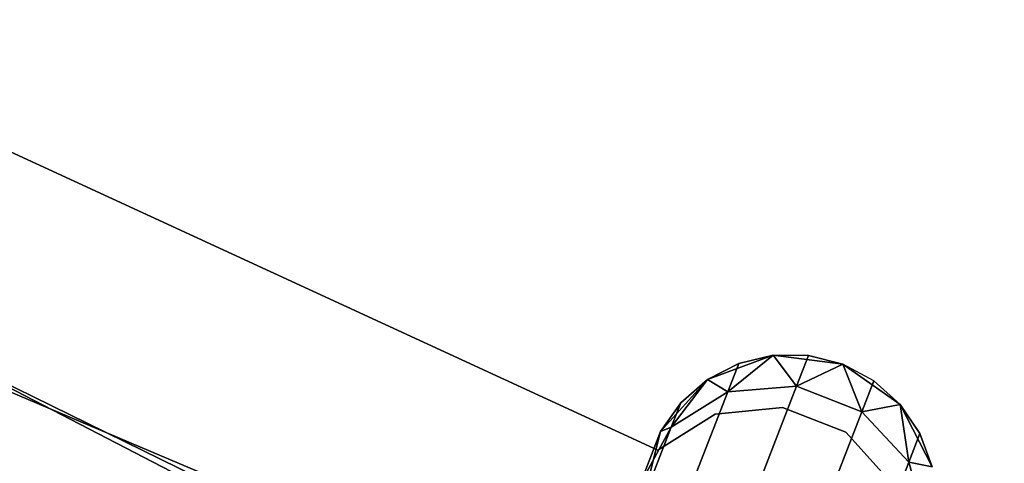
# Model space of a CAD drawing. Extents: x -91 to 91, y -91 to 262.
# Tile 98 of 256: x -27.11 to -20.39, y -56.11 to -53.08. Entities that reach past the tile are written whole.
import ezdxf

# ---------------------------------------------------------------- set-up
doc = ezdxf.new("R2010")
doc.units = 0
doc.header["$LTSCALE"] = 25.4
doc.layers.get('0').update_dxf_attribs({"linetype": 'CONTINUOUS'})

# ---------------------------------------------------------------- blocks, each defined once
blk = doc.blocks.new('ETE0_STL_1')
at = {"color": 0}
for p, q in [((-24.8384, -56.8072, 330.5076), (-32.0407, -53.0791, 330.5076)), ((-32.0407, -53.0791, 321.0076), (-24.8384, -56.8072, 321.0076)), ((-32.0407, -53.0791, 321.0076), (-24.8384, -56.8072, 321.0076)), ((-24.8384, -56.8072, 330.5076), (-32.0407, -53.0791, 330.5076)), ((-22.7555, -56.021, 164.5076), (-27.8489, -53.6713, 164.5076)), ((-27.8489, -53.6713, 162.5076), (-22.7555, -56.021, 162.5076)), ((-27.8489, -53.6713, 162.5076), (-22.7555, -56.021, 162.5076)), ((-22.7555, -56.021, 164.5076), (-27.8489, -53.6713, 164.5076)), ((-30.8683, -53.7694, 159.5), (-23.5859, -57.3385, 159.5)), ((-23.5859, -57.3385, 169), (-30.8683, -53.7694, 169)), ((-23.5859, -57.3385, 169), (-30.8683, -53.7694, 169)), ((-30.8683, -53.7694, 159.5), (-23.5859, -57.3385, 159.5)), ((-27.8505, -55.3367, 327.5076), (-20.3893, -58.4985, 327.5076)), ((-20.3893, -58.4985, 328.5076), (-27.8505, -55.3367, 328.5076)), ((-27.8505, -55.3367, 327.5076), (-20.3893, -58.4985, 327.5076)), ((-20.3893, -58.4985, 328.5076), (-27.8505, -55.3367, 328.5076)), ((-21.9674, -55.3719, 327.5076), (-22.4162, -55.5382, 327.5076)), ((-22.4162, -55.5382, 163.5076), (-21.9674, -55.3719, 163.5076)), ((-21.9674, -55.3719, 327.5076), (-22.4162, -55.5382, 327.5076)), ((-22.4162, -55.5382, 163.5076), (-21.9674, -55.3719, 163.5076)), ((-21.9674, -55.3719, 322.0076), (-22.2776, -55.6229, 320.9558)), ((-21.9674, -55.3719, 322.0076), (-22.2776, -55.6229, 320.9558)), ((-22.2776, -55.6229, 169.0594), (-21.9674, -55.3719, 168.0076)), ((-22.2776, -55.6229, 169.0594), (-21.9674, -55.3719, 168.0076)), ((-21.9674, -55.3719, 322.0076), (-22.2019, -55.4278, 322.0076)), ((-22.2019, -55.4278, 322.0076), (-21.9674, -55.3719, 327.5076)), ((-22.2019, -55.4278, 322.0076), (-21.9674, -55.3719, 327.5076)), ((-21.9674, -55.3719, 322.0076), (-22.2019, -55.4278, 322.0076)), ((-21.9674, -55.3719, 168.0076), (-22.2019, -55.4278, 168.0076)), ((-22.2019, -55.4278, 168.0076), (-21.9674, -55.3719, 163.5076)), ((-22.2019, -55.4278, 168.0076), (-21.9674, -55.3719, 163.5076)), ((-21.9674, -55.3719, 168.0076), (-22.2019, -55.4278, 168.0076)), ((-21.4927, -55.4333, 327.5076), (-21.9674, -55.3719, 327.5076)), ((-21.9674, -55.3719, 163.5076), (-21.4927, -55.4333, 163.5076)), ((-21.4927, -55.4333, 327.5076), (-21.9674, -55.3719, 327.5076)), ((-21.7263, -55.3738, 322.0076), (-21.9674, -55.3719, 327.5076)), ((-21.7263, -55.3738, 322.0076), (-21.9674, -55.3719, 322.0076)), ((-21.9674, -55.3719, 322.0076), (-21.9674, -55.3719, 327.5076)), ((-21.7263, -55.3738, 322.0076), (-21.9674, -55.3719, 327.5076)), ((-21.9674, -55.3719, 322.0076), (-21.9674, -55.3719, 327.5076)), ((-21.9674, -55.3719, 322.0076), (-21.8081, -55.5846, 320.8707)), ((-21.7263, -55.3738, 322.0076), (-21.9674, -55.3719, 322.0076)), ((-21.9674, -55.3719, 322.0076), (-21.8081, -55.5846, 320.8707)), ((-21.8081, -55.5846, 169.1445), (-21.9674, -55.3719, 168.0076)), ((-21.8081, -55.5846, 169.1445), (-21.9674, -55.3719, 168.0076)), ((-21.7263, -55.3738, 168.0076), (-21.9674, -55.3719, 168.0076)), ((-21.9674, -55.3719, 163.5076), (-21.4927, -55.4333, 163.5076)), ((-21.9674, -55.3719, 163.5076), (-21.7263, -55.3738, 168.0076)), ((-21.9674, -55.3719, 168.0076), (-21.9674, -55.3719, 163.5076)), ((-21.9674, -55.3719, 168.0076), (-21.9674, -55.3719, 163.5076)), ((-21.7263, -55.3738, 168.0076), (-21.9674, -55.3719, 168.0076)), ((-21.9674, -55.3719, 163.5076), (-21.7263, -55.3738, 168.0076)), ((-21.7263, -55.3738, 322.0076), (-21.8081, -55.5846, 320.8707)), ((-21.7263, -55.3738, 322.0076), (-21.8081, -55.5846, 320.8707)), ((-21.8081, -55.5846, 169.1445), (-21.7263, -55.3738, 168.0076)), ((-21.8081, -55.5846, 169.1445), (-21.7263, -55.3738, 168.0076)), ((-21.4927, -55.4333, 327.5076), (-21.7263, -55.3738, 322.0076)), ((-21.4927, -55.4333, 322.0076), (-21.7263, -55.3738, 322.0076)), ((-21.4927, -55.4333, 327.5076), (-21.7263, -55.3738, 322.0076)), ((-21.4927, -55.4333, 322.0076), (-21.7263, -55.3738, 322.0076)), ((-21.4927, -55.4333, 168.0076), (-21.7263, -55.3738, 168.0076)), ((-21.7263, -55.3738, 168.0076), (-21.4927, -55.4333, 163.5076)), ((-21.4927, -55.4333, 168.0076), (-21.7263, -55.3738, 168.0076)), ((-21.7263, -55.3738, 168.0076), (-21.4927, -55.4333, 163.5076)), ((-22.2019, -55.4278, 322.0076), (-22.4162, -55.5382, 327.5076)), ((-22.2019, -55.4278, 322.0076), (-22.4162, -55.5382, 322.0076)), ((-22.2019, -55.4278, 322.0076), (-22.4162, -55.5382, 327.5076)), ((-22.2019, -55.4278, 322.0076), (-22.4162, -55.5382, 322.0076)), ((-22.2019, -55.4278, 168.0076), (-22.4162, -55.5382, 168.0076)), ((-22.4162, -55.5382, 163.5076), (-22.2019, -55.4278, 168.0076)), ((-22.2019, -55.4278, 168.0076), (-22.4162, -55.5382, 168.0076)), ((-22.4162, -55.5382, 163.5076), (-22.2019, -55.4278, 168.0076)), ((-22.2019, -55.4278, 322.0076), (-22.2776, -55.6229, 320.9558)), ((-22.2019, -55.4278, 322.0076), (-22.2776, -55.6229, 320.9558)), ((-22.2776, -55.6229, 169.0594), (-22.2019, -55.4278, 168.0076)), ((-22.2776, -55.6229, 169.0594), (-22.2019, -55.4278, 168.0076)), ((-21.4927, -55.4333, 322.0076), (-21.8081, -55.5846, 320.8707)), ((-21.4927, -55.4333, 322.0076), (-21.8081, -55.5846, 320.8707)), ((-21.8081, -55.5846, 169.1445), (-21.4927, -55.4333, 168.0076)), ((-21.8081, -55.5846, 169.1445), (-21.4927, -55.4333, 168.0076)), ((-21.1009, -55.7082, 327.5076), (-21.4927, -55.4333, 327.5076)), ((-21.4927, -55.4333, 163.5076), (-21.1009, -55.7082, 163.5076)), ((-21.2801, -55.5469, 322.0076), (-21.4927, -55.4333, 327.5076)), ((-21.1009, -55.7082, 327.5076), (-21.4927, -55.4333, 327.5076)), ((-21.2801, -55.5469, 322.0076), (-21.4927, -55.4333, 327.5076)), ((-21.2801, -55.5469, 322.0076), (-21.4927, -55.4333, 322.0076)), ((-21.4927, -55.4333, 322.0076), (-21.4927, -55.4333, 327.5076)), ((-21.4927, -55.4333, 322.0076), (-21.4927, -55.4333, 327.5076)), ((-21.4927, -55.4333, 322.0076), (-21.3619, -55.7578, 320.8707)), ((-21.2801, -55.5469, 322.0076), (-21.4927, -55.4333, 322.0076)), ((-21.4927, -55.4333, 322.0076), (-21.3619, -55.7578, 320.8707)), ((-21.3619, -55.7578, 169.1445), (-21.4927, -55.4333, 168.0076)), ((-21.3619, -55.7578, 169.1445), (-21.4927, -55.4333, 168.0076)), ((-21.2801, -55.5469, 168.0076), (-21.4927, -55.4333, 168.0076)), ((-21.4927, -55.4333, 168.0076), (-21.4927, -55.4333, 163.5076)), ((-21.4927, -55.4333, 168.0076), (-21.4927, -55.4333, 163.5076)), ((-21.2801, -55.5469, 168.0076), (-21.4927, -55.4333, 168.0076)), ((-21.2801, -55.5469, 168.0076), (-21.4927, -55.4333, 163.5076)), ((-21.2801, -55.5469, 168.0076), (-21.4927, -55.4333, 163.5076)), ((-21.4927, -55.4333, 163.5076), (-21.1009, -55.7082, 163.5076)), ((-22.4162, -55.5382, 327.5076), (-22.7363, -55.8941, 327.5076)), ((-22.7363, -55.8941, 163.5076), (-22.4162, -55.5382, 163.5076)), ((-22.4162, -55.5382, 327.5076), (-22.7363, -55.8941, 327.5076)), ((-22.7363, -55.8941, 163.5076), (-22.4162, -55.5382, 163.5076)), ((-22.4162, -55.5382, 322.0076), (-22.6627, -55.8638, 321.1065)), ((-22.4162, -55.5382, 322.0076), (-22.6627, -55.8638, 321.1065)), ((-22.6627, -55.8638, 168.9087), (-22.4162, -55.5382, 168.0076)), ((-22.6627, -55.8638, 168.9087), (-22.4162, -55.5382, 168.0076)), ((-22.4162, -55.5382, 322.0076), (-22.5979, -55.6967, 322.0076)), ((-22.5979, -55.6967, 322.0076), (-22.4162, -55.5382, 327.5076)), ((-22.5979, -55.6967, 322.0076), (-22.4162, -55.5382, 327.5076)), ((-22.4162, -55.5382, 322.0076), (-22.5979, -55.6967, 322.0076)), ((-22.4162, -55.5382, 168.0076), (-22.5979, -55.6967, 168.0076)), ((-22.5979, -55.6967, 168.0076), (-22.4162, -55.5382, 163.5076)), ((-22.5979, -55.6967, 168.0076), (-22.4162, -55.5382, 163.5076)), ((-22.4162, -55.5382, 168.0076), (-22.5979, -55.6967, 168.0076)), ((-22.4162, -55.5382, 322.0076), (-22.4162, -55.5382, 327.5076)), ((-22.4162, -55.5382, 322.0076), (-22.4162, -55.5382, 327.5076)), ((-22.4162, -55.5382, 322.0076), (-22.2776, -55.6229, 320.9558)), ((-22.4162, -55.5382, 322.0076), (-22.2776, -55.6229, 320.9558)), ((-22.2776, -55.6229, 169.0594), (-22.4162, -55.5382, 168.0076)), ((-22.2776, -55.6229, 169.0594), (-22.4162, -55.5382, 168.0076)), ((-22.4162, -55.5382, 168.0076), (-22.4162, -55.5382, 163.5076)), ((-22.4162, -55.5382, 168.0076), (-22.4162, -55.5382, 163.5076)), ((-21.8081, -55.5846, 320.8707), (-22.2776, -55.6229, 320.9558)), ((-21.8081, -55.5846, 320.8707), (-22.2776, -55.6229, 320.9558)), ((-22.2776, -55.6229, 169.0594), (-21.8081, -55.5846, 169.1445)), ((-22.2776, -55.6229, 169.0594), (-21.8081, -55.5846, 169.1445)), ((-21.8081, -55.5846, 320.8707), (-22.0411, -56.185, 319.9068)), ((-21.8081, -55.5846, 320.8707), (-22.0411, -56.185, 319.9068)), ((-22.0411, -56.185, 170.1084), (-21.8081, -55.5846, 169.1445)), ((-22.0411, -56.185, 170.1084), (-21.8081, -55.5846, 169.1445)), ((-21.3619, -55.7578, 320.8707), (-21.8081, -55.5846, 320.8707)), ((-21.3619, -55.7578, 320.8707), (-21.8081, -55.5846, 320.8707)), ((-21.8081, -55.5846, 169.1445), (-21.3619, -55.7578, 169.1445)), ((-21.8081, -55.5846, 169.1445), (-21.3619, -55.7578, 169.1445)), ((-21.2801, -55.5469, 322.0076), (-21.3619, -55.7578, 320.8707)), ((-21.2801, -55.5469, 322.0076), (-21.3619, -55.7578, 320.8707)), ((-21.3619, -55.7578, 169.1445), (-21.2801, -55.5469, 168.0076)), ((-21.3619, -55.7578, 169.1445), (-21.2801, -55.5469, 168.0076)), ((-21.1009, -55.7082, 322.0076), (-21.2801, -55.5469, 322.0076)), ((-21.2801, -55.5469, 322.0076), (-21.1009, -55.7082, 327.5076)), ((-21.2801, -55.5469, 322.0076), (-21.1009, -55.7082, 327.5076)), ((-21.1009, -55.7082, 322.0076), (-21.2801, -55.5469, 322.0076)), ((-21.1009, -55.7082, 168.0076), (-21.2801, -55.5469, 168.0076)), ((-21.2801, -55.5469, 168.0076), (-21.1009, -55.7082, 163.5076)), ((-21.2801, -55.5469, 168.0076), (-21.1009, -55.7082, 163.5076)), ((-21.1009, -55.7082, 168.0076), (-21.2801, -55.5469, 168.0076)), ((-22.2776, -55.6229, 320.9558), (-22.6627, -55.8638, 321.1065)), ((-22.2776, -55.6229, 320.9558), (-22.6627, -55.8638, 321.1065)), ((-22.6627, -55.8638, 168.9087), (-22.2776, -55.6229, 169.0594)), ((-22.6627, -55.8638, 168.9087), (-22.2776, -55.6229, 169.0594)), ((-22.2776, -55.6229, 320.9558), (-22.4931, -56.1783, 320.0641)), ((-22.2776, -55.6229, 320.9558), (-22.4931, -56.1783, 320.0641)), ((-22.4931, -56.1783, 169.9511), (-22.2776, -55.6229, 169.0594)), ((-22.4931, -56.1783, 169.9511), (-22.2776, -55.6229, 169.0594)), ((-22.5979, -55.6967, 322.0076), (-22.7363, -55.8941, 327.5076)), ((-22.5979, -55.6967, 322.0076), (-22.7363, -55.8941, 322.0076)), ((-22.5979, -55.6967, 322.0076), (-22.7363, -55.8941, 327.5076)), ((-22.5979, -55.6967, 322.0076), (-22.7363, -55.8941, 322.0076)), ((-22.5979, -55.6967, 168.0076), (-22.7363, -55.8941, 168.0076)), ((-22.7363, -55.8941, 163.5076), (-22.5979, -55.6967, 168.0076)), ((-22.5979, -55.6967, 168.0076), (-22.7363, -55.8941, 168.0076)), ((-22.7363, -55.8941, 163.5076), (-22.5979, -55.6967, 168.0076)), ((-22.5979, -55.6967, 322.0076), (-22.6627, -55.8638, 321.1065)), ((-22.5979, -55.6967, 322.0076), (-22.6627, -55.8638, 321.1065)), ((-22.6627, -55.8638, 168.9087), (-22.5979, -55.6967, 168.0076)), ((-22.6627, -55.8638, 168.9087), (-22.5979, -55.6967, 168.0076)), ((-21.1009, -55.7082, 322.0076), (-21.3619, -55.7578, 320.8707)), ((-21.1009, -55.7082, 322.0076), (-21.3619, -55.7578, 320.8707)), ((-21.3619, -55.7578, 169.1445), (-21.1009, -55.7082, 168.0076)), ((-21.3619, -55.7578, 169.1445), (-21.1009, -55.7082, 168.0076)), ((-20.8817, -56.1336, 327.5076), (-21.1009, -55.7082, 327.5076)), ((-21.1009, -55.7082, 163.5076), (-20.8817, -56.1336, 163.5076)), ((-20.9655, -55.9076, 322.0076), (-21.1009, -55.7082, 327.5076)), ((-20.8817, -56.1336, 327.5076), (-21.1009, -55.7082, 327.5076)), ((-20.9655, -55.9076, 322.0076), (-21.1009, -55.7082, 322.0076)), ((-21.1009, -55.7082, 322.0076), (-21.1009, -55.7082, 327.5076)), ((-20.9655, -55.9076, 322.0076), (-21.1009, -55.7082, 327.5076)), ((-21.1009, -55.7082, 322.0076), (-21.1009, -55.7082, 327.5076)), ((-21.1009, -55.7082, 322.0076), (-21.0411, -56.1026, 320.9558)), ((-20.9655, -55.9076, 322.0076), (-21.1009, -55.7082, 322.0076)), ((-21.1009, -55.7082, 322.0076), (-21.0411, -56.1026, 320.9558)), ((-21.0411, -56.1026, 169.0594), (-21.1009, -55.7082, 168.0076)), ((-21.0411, -56.1026, 169.0594), (-21.1009, -55.7082, 168.0076)), ((-20.9655, -55.9076, 168.0076), (-21.1009, -55.7082, 168.0076)), ((-21.1009, -55.7082, 163.5076), (-20.9655, -55.9076, 168.0076)), ((-21.1009, -55.7082, 163.5076), (-20.8817, -56.1336, 163.5076)), ((-21.1009, -55.7082, 168.0076), (-21.1009, -55.7082, 163.5076)), ((-21.1009, -55.7082, 168.0076), (-21.1009, -55.7082, 163.5076)), ((-20.9655, -55.9076, 168.0076), (-21.1009, -55.7082, 168.0076)), ((-21.1009, -55.7082, 163.5076), (-20.9655, -55.9076, 168.0076)), ((-22.3642, -55.7737, 164.5076), (-22.7555, -56.021, 164.5076)), ((-22.7555, -56.021, 162.5076), (-22.3642, -55.7737, 162.5076)), ((-22.7555, -56.021, 162.5076), (-22.3642, -55.7737, 162.5076)), ((-22.3642, -55.7737, 164.5076), (-22.7555, -56.021, 164.5076)), ((-21.9034, -55.729, 164.5076), (-22.3642, -55.7737, 164.5076)), ((-22.3642, -55.7737, 162.5076), (-21.9034, -55.729, 162.5076)), ((-22.3642, -55.7737, 162.5076), (-21.9034, -55.729, 162.5076)), ((-21.9034, -55.729, 164.5076), (-22.3642, -55.7737, 164.5076)), ((-22.3642, -55.7737, 164.5076), (-22.3642, -55.7737, 162.5076)), ((-22.3642, -55.7737, 164.5076), (-22.3642, -55.7737, 162.5076)), ((-21.4719, -55.8967, 164.5076), (-21.9034, -55.729, 164.5076)), ((-21.9034, -55.729, 164.5076), (-21.9034, -55.729, 162.5076)), ((-21.9034, -55.729, 162.5076), (-21.4719, -55.8967, 162.5076)), ((-21.9034, -55.729, 164.5076), (-21.9034, -55.729, 162.5076)), ((-21.9034, -55.729, 162.5076), (-21.4719, -55.8967, 162.5076)), ((-21.4719, -55.8967, 164.5076), (-21.9034, -55.729, 164.5076)), ((-21.3619, -55.7578, 320.8707), (-21.5949, -56.3582, 319.9068)), ((-21.3619, -55.7578, 320.8707), (-21.5949, -56.3582, 319.9068)), ((-21.5949, -56.3582, 170.1084), (-21.3619, -55.7578, 169.1445)), ((-21.5949, -56.3582, 170.1084), (-21.3619, -55.7578, 169.1445)), ((-21.0411, -56.1026, 320.9558), (-21.3619, -55.7578, 320.8707)), ((-21.0411, -56.1026, 320.9558), (-21.3619, -55.7578, 320.8707)), ((-21.3619, -55.7578, 169.1445), (-21.0411, -56.1026, 169.0594)), ((-21.3619, -55.7578, 169.1445), (-21.0411, -56.1026, 169.0594)), ((-22.6627, -55.8638, 321.1065), (-22.8753, -56.2522, 321.2884)), ((-22.6627, -55.8638, 321.1065), (-22.8753, -56.2522, 321.2884)), ((-22.8753, -56.2522, 168.7269), (-22.6627, -55.8638, 168.9087)), ((-22.8753, -56.2522, 168.7269), (-22.6627, -55.8638, 168.9087)), ((-22.7363, -55.8941, 322.0076), (-22.8753, -56.2522, 321.2884)), ((-22.7363, -55.8941, 322.0076), (-22.8753, -56.2522, 321.2884)), ((-22.8753, -56.2522, 168.7269), (-22.7363, -55.8941, 168.0076)), ((-22.8753, -56.2522, 168.7269), (-22.7363, -55.8941, 168.0076)), ((-22.7363, -55.8941, 327.5076), (-22.8544, -56.3579, 327.5076)), ((-22.8544, -56.3579, 163.5076), (-22.7363, -55.8941, 163.5076)), ((-22.7363, -55.8941, 327.5076), (-22.8544, -56.3579, 327.5076)), ((-22.8544, -56.3579, 163.5076), (-22.7363, -55.8941, 163.5076)), ((-22.6627, -55.8638, 321.1065), (-22.8473, -56.3397, 320.3427)), ((-22.6627, -55.8638, 321.1065), (-22.8473, -56.3397, 320.3427)), ((-22.8473, -56.3397, 169.6726), (-22.6627, -55.8638, 168.9087)), ((-22.8473, -56.3397, 169.6726), (-22.6627, -55.8638, 168.9087)), ((-22.8235, -56.1188, 322.0076), (-22.7363, -55.8941, 327.5076)), ((-22.8235, -56.1188, 322.0076), (-22.7363, -55.8941, 327.5076)), ((-22.8235, -56.1188, 168.0076), (-22.7363, -55.8941, 163.5076)), ((-22.8235, -56.1188, 168.0076), (-22.7363, -55.8941, 163.5076)), ((-22.7363, -55.8941, 322.0076), (-22.6627, -55.8638, 321.1065)), ((-22.7363, -55.8941, 322.0076), (-22.6627, -55.8638, 321.1065)), ((-22.6627, -55.8638, 168.9087), (-22.7363, -55.8941, 168.0076)), ((-22.6627, -55.8638, 168.9087), (-22.7363, -55.8941, 168.0076)), ((-22.7363, -55.8941, 322.0076), (-22.7363, -55.8941, 327.5076)), ((-22.7363, -55.8941, 322.0076), (-22.7363, -55.8941, 327.5076)), ((-22.7363, -55.8941, 168.0076), (-22.7363, -55.8941, 163.5076)), ((-22.7363, -55.8941, 168.0076), (-22.7363, -55.8941, 163.5076)), ((-21.1622, -56.2408, 164.5076), (-21.4719, -55.8967, 164.5076)), ((-21.4719, -55.8967, 164.5076), (-21.4719, -55.8967, 162.5076)), ((-21.4719, -55.8967, 162.5076), (-21.1622, -56.2408, 162.5076)), ((-21.4719, -55.8967, 164.5076), (-21.4719, -55.8967, 162.5076)), ((-21.4719, -55.8967, 162.5076), (-21.1622, -56.2408, 162.5076)), ((-21.1622, -56.2408, 164.5076), (-21.4719, -55.8967, 164.5076)), ((-20.9655, -55.9076, 322.0076), (-21.0411, -56.1026, 320.9558)), ((-20.9655, -55.9076, 322.0076), (-21.0411, -56.1026, 320.9558)), ((-21.0411, -56.1026, 169.0594), (-20.9655, -55.9076, 168.0076)), ((-21.0411, -56.1026, 169.0594), (-20.9655, -55.9076, 168.0076)), ((-20.8817, -56.1336, 322.0076), (-20.9655, -55.9076, 322.0076)), ((-20.9655, -55.9076, 322.0076), (-20.8817, -56.1336, 327.5076)), ((-20.9655, -55.9076, 322.0076), (-20.8817, -56.1336, 327.5076)), ((-20.8817, -56.1336, 322.0076), (-20.9655, -55.9076, 322.0076)), ((-20.8817, -56.1336, 168.0076), (-20.9655, -55.9076, 168.0076)), ((-20.9655, -55.9076, 168.0076), (-20.8817, -56.1336, 163.5076)), ((-20.9655, -55.9076, 168.0076), (-20.8817, -56.1336, 163.5076)), ((-20.8817, -56.1336, 168.0076), (-20.9655, -55.9076, 168.0076)), ((-22.7555, -56.021, 164.5076), (-22.7555, -56.021, 162.5076)), ((-22.7555, -56.021, 164.5076), (-22.7555, -56.021, 162.5076)), ((-21.0411, -56.1026, 320.9558), (-21.2567, -56.6581, 320.0641)), ((-21.0411, -56.1026, 320.9558), (-21.2567, -56.6581, 320.0641)), ((-21.2567, -56.6581, 169.9511), (-21.0411, -56.1026, 169.0594)), ((-21.2567, -56.6581, 169.9511), (-21.0411, -56.1026, 169.0594)), ((-20.8817, -56.1336, 322.0076), (-21.0411, -56.1026, 320.9558)), ((-20.8817, -56.1336, 322.0076), (-21.0411, -56.1026, 320.9558)), ((-20.9193, -56.5403, 321.1065), (-21.0411, -56.1026, 320.9558)), ((-20.9193, -56.5403, 321.1065), (-21.0411, -56.1026, 320.9558)), ((-21.0411, -56.1026, 169.0594), (-20.8817, -56.1336, 168.0076)), ((-21.0411, -56.1026, 169.0594), (-20.8817, -56.1336, 168.0076)), ((-21.0411, -56.1026, 169.0594), (-20.9193, -56.5403, 168.9087)), ((-21.0411, -56.1026, 169.0594), (-20.9193, -56.5403, 168.9087))]:
    blk.add_line(p, q, dxfattribs=at)

msp = doc.modelspace()

# ---------------------------------------------------------------- block references
at = {"color": 253}
msp.add_blockref('ETE0_STL_1', (0, 0), dxfattribs=at)

doc.saveas('drawing.dxf')
